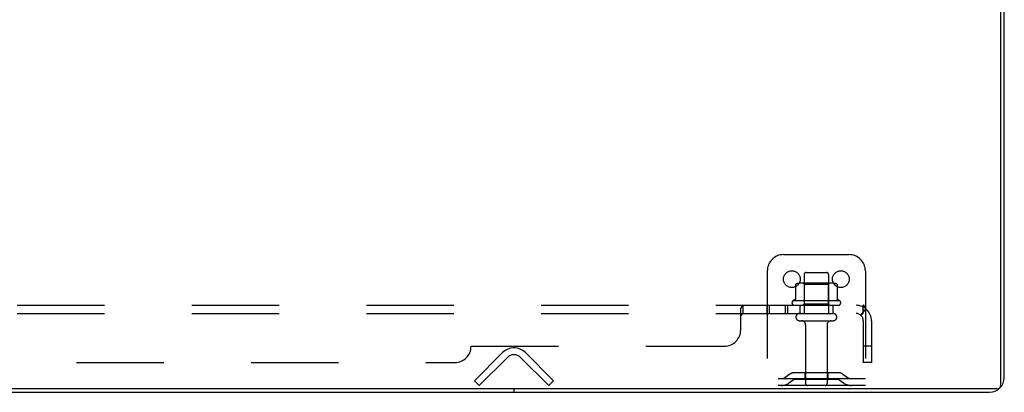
# Model space of a CAD drawing. Header units: inches. Extents: x 0 to 243, y 0 to 157.
# Tile 30 of 256: x 89.38 to 104.44, y 7.68 to 13.38. Entities that reach past the tile are written whole.
import ezdxf

# ---------------------------------------------------------------- set-up
doc = ezdxf.new("R2010")
doc.units = ezdxf.units.IN
doc.header["$LTSCALE"] = 13.357143
doc.header["$MEASUREMENT"] = 0
doc.linetypes.add('HIDDEN', pattern=[0.2, 0.1, -0.1])
doc.layers.get('0').update_dxf_attribs({"linetype": 'CONTINUOUS'})
doc.layers.add('DEFAULT_2', color=8, linetype='HIDDEN')
doc.layers.add('SUBPANEL', color=7, linetype='CONTINUOUS')

msp = doc.modelspace()

# ---------------------------------------------------------------- linework, layer by layer
at = {"color": 7, "linetype": 'Continuous'}
for p, q in [((104.386, 7.799), (104.386, 25.569)), ((104.323, 7.736), (44.553, 7.736)), ((96.938, 7.736), (96.938, 7.684))]:
    msp.add_line(p, q, dxfattribs=at)
at = {"color": 3, "linetype": 'Continuous'}
for p, q in [((104.438, 7.91), (104.438, 25.458)), ((44.664, 7.684), (104.212, 7.684))]:
    msp.add_line(p, q, dxfattribs=at)
msp.add_arc((104.212, 7.91), 0.226, 270, 360, dxfattribs=at)
at = {"color": 7, "linetype": 'Continuous'}
msp.add_arc((104.323, 7.799), 0.063, 270, 360, dxfattribs=at)
at = {"layer": 'DEFAULT_2', "color": 8, "linetype": 'HIDDEN'}
for p, q in [((101.063, 9.788), (102.063, 9.788)), ((100.813, 9.538), (100.813, 7.788)), ((101.406, 9.513), (101.721, 9.513)), ((102.313, 9.538), (102.313, 7.788)), ((101.819, 9.349), (101.308, 9.349)), ((101.38, 9.329), (101.36, 9.349)), ((101.376, 9.483), (101.376, 8.888)), ((101.747, 9.329), (101.767, 9.349)), ((101.751, 9.483), (101.751, 8.888)), ((101.245, 9.328), (101.245, 9.11)), ((101.747, 9.329), (101.38, 9.329)), ((101.38, 9.033), (101.38, 9.329)), ((101.747, 9.033), (101.747, 9.329)), ((101.882, 9.328), (101.882, 9.11)), ((101.919, 9.083), (101.208, 9.083)), ((101.229, 9.013), (101.898, 9.013)), ((101.306, 8.888), (101.821, 8.888)), ((101.38, 9.033), (101.36, 9.013)), ((101.747, 9.033), (101.38, 9.033)), ((101.747, 9.033), (101.767, 9.013)), ((101.306, 8.778), (101.821, 8.778)), ((101.398, 8.715), (101.398, 7.818)), ((101.728, 8.715), (101.728, 7.818)), ((96.335, 7.861), (96.764, 8.291)), ((97.113, 8.291), (97.542, 7.861)), ((96.838, 8.218), (96.408, 7.788)), ((97.469, 7.788), (97.039, 8.218)), ((96.408, 7.788), (96.335, 7.861)), ((97.469, 7.788), (97.542, 7.861)), ((102.313, 7.892), (100.813, 7.892)), ((101.156, 7.96), (101.088, 7.912)), ((101.217, 7.876), (101.149, 7.827)), ((101.904, 7.982), (101.223, 7.982)), ((101.904, 7.878), (101.223, 7.878)), ((101.388, 7.982), (101.388, 7.878)), ((101.738, 7.982), (101.738, 7.878)), ((101.91, 7.876), (101.978, 7.827)), ((101.971, 7.96), (102.039, 7.912)), ((102.313, 7.788), (100.813, 7.788))]:
    msp.add_line(p, q, dxfattribs=at)
for points in [[(101.251, 9.337), (101.249, 9.336), (101.248, 9.335), (101.247, 9.334), (101.246, 9.332), (101.245, 9.331), (101.245, 9.329), (101.245, 9.328)], [(101.876, 9.337), (101.878, 9.336), (101.879, 9.335), (101.88, 9.334), (101.881, 9.332), (101.882, 9.331), (101.882, 9.329), (101.882, 9.328)], [(101.245, 9.109), (101.245, 9.108), (101.244, 9.107), (101.244, 9.106), (101.244, 9.105), (101.243, 9.105), (101.243, 9.104), (101.243, 9.103), (101.242, 9.103), (101.242, 9.103), (101.242, 9.102), (101.241, 9.102), (101.241, 9.102), (101.241, 9.102), (101.24, 9.101), (101.24, 9.101), (101.24, 9.101), (101.24, 9.101), (101.239, 9.101)], [(101.888, 9.101), (101.887, 9.101), (101.887, 9.101), (101.887, 9.101), (101.887, 9.101), (101.886, 9.102), (101.886, 9.102), (101.886, 9.102), (101.885, 9.102), (101.885, 9.103), (101.885, 9.103), (101.884, 9.103), (101.884, 9.104), (101.884, 9.105), (101.883, 9.105), (101.883, 9.106), (101.883, 9.107), (101.882, 9.108), (101.882, 9.109)]]:
    msp.add_lwpolyline(points, dxfattribs=at)
for centre in [(101.188, 9.413), (101.938, 9.413)]:
    msp.add_circle(centre, 0.128, dxfattribs=at)
for centre, radius, start, end in [((101.063, 9.538), 0.25, 90, 180), ((102.063, 9.538), 0.25, 0, 90), ((101.406, 9.483), 0.03, 90, 180), ((101.721, 9.483), 0.03, 0, 90), ((101.308, 9.208), 0.141, 90, 113.95), ((101.819, 9.208), 0.141, 66.05, 90), ((101.229, 9.051), 0.0384, 124.4497, 270), ((101.563, 8.483), 0.698, 117.6814, 120.6631), ((101.563, 8.483), 0.698, 59.3369, 62.3186), ((101.898, 9.051), 0.0384, 270, 55.5503), ((101.306, 8.833), 0.055, 90, 270), ((101.821, 8.833), 0.055, 270, 90), ((101.336, 8.715), 0.0625, 0, 90), ((101.791, 8.715), 0.0625, 90, 180), ((96.938, 8.117), 0.246, 45, 135), ((96.938, 8.117), 0.142, 45, 135), ((101.028, 7.996), 0.104, 270, 305.7539), ((101.223, 7.868), 0.114, 90, 125.7539), ((101.223, 7.868), 0.01, 90, 125.7539), ((101.904, 7.868), 0.114, 54.2461, 90), ((101.904, 7.868), 0.01, 54.2461, 90), ((102.099, 7.996), 0.104, 234.2461, 270), ((101.028, 7.996), 0.208, 270, 305.7539), ((101.428, 7.818), 0.03, 180, 270), ((101.698, 7.818), 0.03, 270, 360), ((102.099, 7.996), 0.208, 234.2461, 270)]:
    msp.add_arc(centre, radius, start, end, dxfattribs=at)
at = {"layer": 'SUBPANEL', "color": 8, "linetype": 'HIDDEN'}
for p, q in [((46.595, 9.013), (102.282, 9.013)), ((46.595, 8.888), (102.282, 8.888)), ((100.407, 8.638), (100.407, 8.959)), ((100.441, 8.888), (100.443, 8.888)), ((100.443, 8.888), (100.443, 9.013)), ((100.804, 9.013), (100.804, 8.888)), ((100.843, 9.013), (100.843, 8.888)), ((101.085, 9.013), (101.085, 8.888)), ((101.124, 9.013), (101.124, 8.888)), ((101.313, 9.013), (101.313, 8.888)), ((101.813, 9.013), (101.813, 8.888)), ((102.321, 8.959), (102.241, 8.862)), ((102.282, 8.888), (102.282, 9.013)), ((102.282, 8.776), (102.282, 8.138)), ((102.407, 8.776), (102.407, 8.138)), ((96.282, 8.388), (100.157, 8.388)), ((102.407, 8.388), (102.282, 8.388)), ((52.845, 8.138), (96.032, 8.138)), ((102.407, 8.138), (102.282, 8.138))]:
    msp.add_line(p, q, dxfattribs=at)
for points in [[(100.407, 8.959), (100.409, 8.961), (100.41, 8.963), (100.412, 8.966), (100.414, 8.969), (100.415, 8.973), (100.417, 8.976), (100.418, 8.98)], [(100.418, 8.98), (100.421, 8.987), (100.423, 8.99), (100.424, 8.994)], [(100.424, 8.994), (100.426, 8.997), (100.427, 9), (100.429, 9.003), (100.431, 9.005), (100.433, 9.008), (100.434, 9.01)], [(100.429, 9.003), (100.431, 9.005), (100.433, 9.008), (100.434, 9.01), (100.436, 9.011), (100.438, 9.012), (100.44, 9.013), (100.441, 9.013), (100.443, 9.013)], [(100.43, 8.877), (100.431, 8.879), (100.432, 8.881), (100.434, 8.883), (100.435, 8.884), (100.437, 8.886), (100.438, 8.887)], [(100.432, 8.881), (100.434, 8.883), (100.435, 8.884), (100.437, 8.886), (100.438, 8.887), (100.44, 8.887), (100.441, 8.888), (100.443, 8.888)], [(100.44, 9.013), (100.441, 9.013), (100.443, 9.013)], [(102.282, 8.948), (102.282, 8.948), (102.282, 8.948), (102.282, 8.948), (102.282, 8.947), (102.282, 8.947), (102.282, 8.947), (102.282, 8.946), (102.282, 8.945), (102.282, 8.945), (102.282, 8.944), (102.282, 8.944), (102.282, 8.943), (102.282, 8.942), (102.281, 8.942), (102.281, 8.941), (102.281, 8.94), (102.281, 8.939), (102.281, 8.939), (102.281, 8.938), (102.28, 8.937), (102.28, 8.936), (102.28, 8.936), (102.28, 8.935), (102.28, 8.934), (102.279, 8.933), (102.279, 8.932), (102.279, 8.932), (102.279, 8.931), (102.279, 8.93), (102.278, 8.929), (102.278, 8.928), (102.278, 8.927), (102.278, 8.926), (102.277, 8.926), (102.277, 8.925), (102.277, 8.924), (102.277, 8.923), (102.276, 8.922), (102.276, 8.921), (102.276, 8.92), (102.275, 8.919), (102.275, 8.918), (102.275, 8.917), (102.274, 8.916), (102.274, 8.915), (102.274, 8.914), (102.273, 8.913), (102.273, 8.912), (102.272, 8.911), (102.272, 8.91), (102.272, 8.909), (102.271, 8.908), (102.271, 8.907), (102.27, 8.906), (102.27, 8.905), (102.269, 8.904), (102.269, 8.903), (102.269, 8.902), (102.268, 8.901), (102.268, 8.9), (102.267, 8.899), (102.267, 8.898), (102.267, 8.898), (102.266, 8.897), (102.266, 8.896), (102.265, 8.895), (102.265, 8.894), (102.265, 8.893), (102.264, 8.893), (102.264, 8.892), (102.263, 8.891), (102.263, 8.89), (102.263, 8.89), (102.262, 8.889), (102.262, 8.888), (102.262, 8.888), (102.261, 8.887), (102.261, 8.887), (102.26, 8.886), (102.26, 8.885), (102.26, 8.885), (102.26, 8.884), (102.259, 8.884), (102.259, 8.884)], [(102.259, 8.873), (102.261, 8.875), (102.263, 8.877), (102.265, 8.879), (102.267, 8.881), (102.27, 8.883), (102.272, 8.884), (102.274, 8.886), (102.277, 8.887), (102.279, 8.887), (102.281, 8.888), (102.282, 8.888)], [(102.259, 8.884), (102.259, 8.884), (102.259, 8.884), (102.259, 8.884), (102.259, 8.884), (102.26, 8.884), (102.26, 8.885), (102.26, 8.885), (102.26, 8.885), (102.261, 8.886), (102.261, 8.886), (102.261, 8.887), (102.262, 8.887), (102.262, 8.888)], [(102.302, 8.99), (102.301, 8.994), (102.299, 8.997), (102.298, 9), (102.296, 9.003), (102.295, 9.005), (102.293, 9.008), (102.291, 9.01), (102.289, 9.011), (102.287, 9.012), (102.285, 9.013), (102.284, 9.013), (102.282, 9.013)], [(102.282, 8.944), (102.282, 8.945), (102.282, 8.945), (102.282, 8.946), (102.282, 8.946), (102.282, 8.947), (102.282, 8.947), (102.282, 8.948), (102.282, 8.948)], [(102.321, 8.959), (102.319, 8.961), (102.316, 8.963), (102.314, 8.966), (102.312, 8.969), (102.311, 8.973), (102.309, 8.976), (102.307, 8.98), (102.306, 8.983), (102.302, 8.99)], [(100.407, 8.862), (100.409, 8.862), (100.411, 8.862), (100.412, 8.862), (100.414, 8.862), (100.416, 8.863), (100.417, 8.863), (100.419, 8.864), (100.42, 8.865), (100.422, 8.867), (100.423, 8.868), (100.424, 8.87)], [(100.407, 8.862), (100.409, 8.862), (100.411, 8.862), (100.412, 8.862), (100.414, 8.862), (100.416, 8.863), (100.417, 8.863)], [(100.419, 8.864), (100.42, 8.865), (100.422, 8.867), (100.423, 8.868), (100.424, 8.87), (100.426, 8.872), (100.427, 8.873), (100.43, 8.877)], [(102.241, 8.862), (102.242, 8.862), (102.243, 8.862), (102.244, 8.862), (102.245, 8.862), (102.246, 8.863), (102.247, 8.863), (102.248, 8.864), (102.25, 8.865), (102.251, 8.867), (102.253, 8.868), (102.255, 8.87), (102.259, 8.873)]]:
    msp.add_lwpolyline(points, dxfattribs=at)
for centre, radius, start, end in [((102.17, 8.776), 0.237, 0, 90), ((102.17, 8.776), 0.112, 0, 90), ((100.157, 8.638), 0.25, 270, 360), ((96.032, 8.388), 0.25, 270, 360)]:
    msp.add_arc(centre, radius, start, end, dxfattribs=at)

doc.saveas('drawing.dxf')
